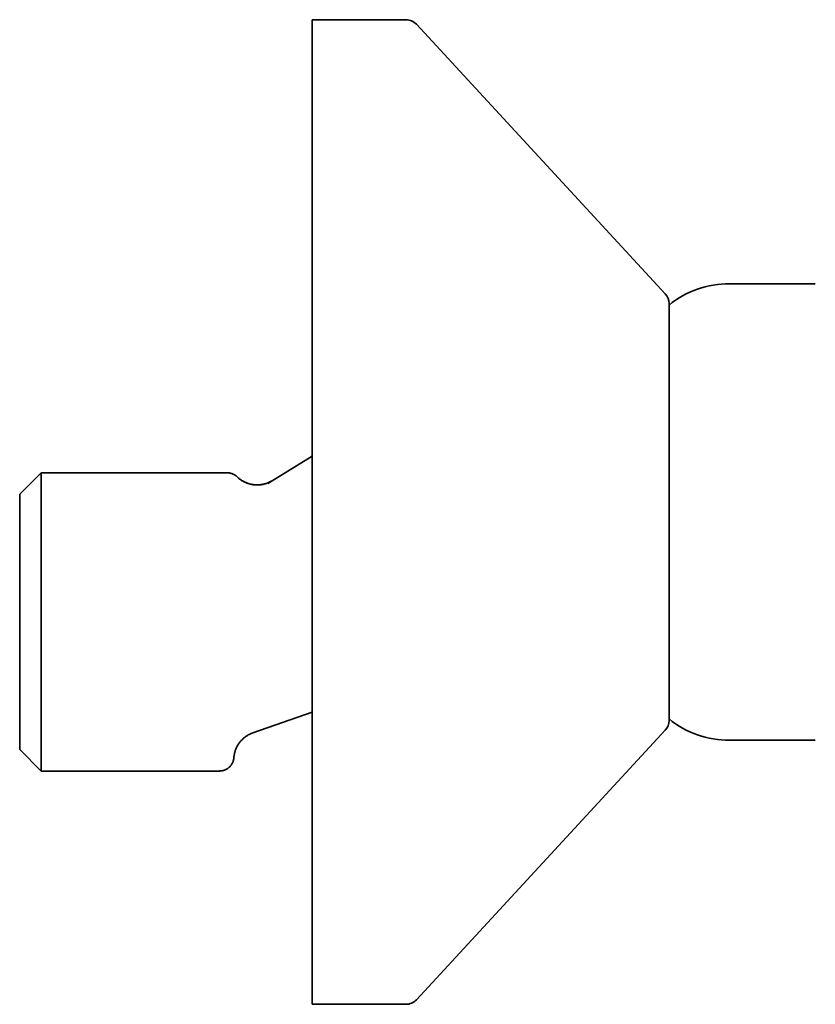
# Model space of a CAD drawing. Header units: millimetres. Extents: x 8 to 718, y 12 to 443.
# Tile 18 of 22: x 566 to 622, y 374 to 443. Entities that reach past the tile are written whole.
import ezdxf

# ---------------------------------------------------------------- set-up
doc = ezdxf.new("R2010")
doc.units = ezdxf.units.MM

msp = doc.modelspace()

# ---------------------------------------------------------------- linework, layer by layer
at = {"color": 7, "linetype": 'Continuous', "lineweight": 35}
for p, q in [((593.063, 443.054), (586.501, 443.054)), ((586.501, 443.054), (586.501, 374.054)), ((611.236, 423.842), (593.798, 442.733)), ((621.751, 424.554), (615.751, 424.554)), ((583.381, 410.563), (586.501, 412.473)), ((567.501, 411.304), (566.001, 409.804)), ((580.544, 411.304), (567.501, 411.304)), ((567.501, 411.304), (567.501, 390.404)), ((583.381, 410.562), (583.378, 410.561)), ((566.001, 409.804), (566.001, 400.854)), ((566.001, 400.854), (566.001, 391.904)), ((586.501, 394.529), (582.34, 393.073)), ((593.798, 374.376), (611.236, 393.267)), ((615.751, 392.554), (621.751, 392.554)), ((566.001, 391.904), (567.501, 390.404)), ((581.09, 391.776), (581.089, 391.774)), ((581.09, 391.776), (581.089, 391.774)), ((581.09, 391.776), (581.093, 391.786)), ((581.09, 391.776), (581.092, 391.783)), ((581.091, 391.78), (581.093, 391.786)), ((567.501, 390.404), (580.009, 390.404)), ((580.193, 390.422), (580.195, 390.422)), ((586.501, 374.054), (593.063, 374.054))]:
    msp.add_line(p, q, dxfattribs=at)
for centre, radius, start, end in [((593.063, 442.054), 1, 42.70939, 90), ((615.751, 417.784), 6.771, 90, 128.88007), ((610.501, 423.163), 1, 0, 42.70939), ((615.751, 399.325), 6.771, 231.11993, 270), ((610.501, 393.945), 1, 317.29061, 0), ((593.063, 375.054), 1, 270, 317.29061)]:
    msp.add_arc(centre, radius, start, end, dxfattribs=at)
for points, knots in [([(611.501, 393.945), (611.501, 393.946), (611.501, 393.948), (611.501, 393.96), (611.501, 393.979), (611.501, 394.006), (611.501, 394.036), (611.501, 394.068), (611.501, 394.098), (611.501, 394.131), (611.501, 394.168), (611.501, 394.209), (611.501, 394.263), (611.501, 394.331), (611.501, 394.417), (611.501, 394.511), (611.501, 394.613), (611.501, 394.724), (611.501, 394.843), (611.501, 394.956), (611.501, 395.06), (611.501, 395.152), (611.501, 395.248), (611.501, 395.347), (611.501, 395.449), (611.501, 395.555), (611.501, 395.678), (611.501, 395.82), (611.501, 395.982), (611.501, 396.151), (611.501, 396.318), (611.501, 396.483), (611.501, 396.644), (611.501, 396.809), (611.501, 396.978), (611.501, 397.152), (611.501, 397.34), (611.501, 397.544), (611.501, 397.765), (611.501, 397.991), (611.501, 398.225), (611.501, 398.465), (611.501, 398.713), (611.501, 398.965), (611.501, 399.222), (611.501, 399.482), (611.501, 399.745), (611.501, 400.012), (611.501, 400.284), (611.501, 400.544), (611.501, 400.792), (611.501, 401.027), (611.501, 401.265), (611.501, 401.505), (611.501, 401.747), (611.501, 402.006), (611.501, 402.283), (611.501, 402.578), (611.501, 402.875), (611.501, 403.145), (611.501, 403.384), (611.501, 403.593), (611.501, 403.803), (611.501, 404.013), (611.501, 404.225), (611.501, 404.437), (611.501, 404.651), (611.501, 404.883), (611.501, 405.135), (611.501, 405.408), (611.501, 405.68), (611.501, 405.948), (611.501, 406.255), (611.501, 406.6), (611.501, 406.99), (611.501, 407.379), (611.501, 407.77), (611.501, 408.162), (611.501, 408.536), (611.501, 408.89), (611.501, 409.226), (611.501, 409.56), (611.501, 409.894), (611.501, 410.189), (611.501, 410.445), (611.501, 410.662), (611.501, 410.88), (611.501, 411.098), (611.501, 411.321), (611.501, 411.588), (611.501, 411.895), (611.501, 412.241), (611.501, 412.584), (611.501, 412.925), (611.501, 413.263), (611.501, 413.599), (611.501, 413.895), (611.501, 414.152), (611.501, 414.369), (611.501, 414.585), (611.501, 414.8), (611.501, 415.012), (611.501, 415.223), (611.501, 415.458), (611.501, 415.716), (611.501, 415.997), (611.501, 416.275), (611.501, 416.537), (611.501, 416.784), (611.501, 417.015), (611.501, 417.243), (611.501, 417.467), (611.501, 417.688), (611.501, 417.919), (611.501, 418.158), (611.501, 418.406), (611.501, 418.648), (611.501, 418.887), (611.501, 419.122), (611.501, 419.353), (611.501, 419.577), (611.501, 419.796), (611.501, 420.007), (611.501, 420.211), (611.501, 420.407), (611.501, 420.598), (611.501, 420.773), (611.501, 420.932), (611.501, 421.076), (611.501, 421.216), (611.501, 421.351), (611.501, 421.482), (611.501, 421.615), (611.501, 421.75), (611.501, 421.886), (611.501, 422.016), (611.501, 422.126), (611.501, 422.219), (611.501, 422.296), (611.501, 422.37), (611.501, 422.44), (611.501, 422.508), (611.501, 422.572), (611.501, 422.633), (611.501, 422.696), (611.501, 422.759), (611.501, 422.821), (611.501, 422.879), (611.501, 422.93), (611.501, 422.983), (611.501, 423.034), (611.501, 423.081), (611.501, 423.118), (611.501, 423.144), (611.501, 423.16), (611.501, 423.162), (611.501, 423.163)], [0, 0, 0, 0, 0.007321, 0.01463, 0.021931, 0.029228, 0.036524, 0.041303, 0.046085, 0.050871, 0.055661, 0.060591, 0.065673, 0.073439, 0.081196, 0.088947, 0.096697, 0.104451, 0.112214, 0.11999, 0.12515, 0.130304, 0.135452, 0.140594, 0.145734, 0.150871, 0.156008, 0.163073, 0.170142, 0.17722, 0.18431, 0.190459, 0.196598, 0.202729, 0.208854, 0.214975, 0.221095, 0.22831, 0.23553, 0.242759, 0.25, 0.257378, 0.264741, 0.272094, 0.279441, 0.286785, 0.294, 0.30122, 0.308449, 0.31569, 0.32171, 0.327721, 0.333724, 0.339721, 0.345716, 0.351709, 0.358773, 0.365843, 0.372921, 0.38001, 0.384865, 0.389713, 0.394556, 0.399394, 0.40423, 0.409064, 0.413897, 0.418731, 0.42481, 0.430893, 0.436984, 0.443008, 0.44876, 0.457307, 0.465842, 0.474373, 0.482906, 0.491446, 0.5, 0.507322, 0.514632, 0.521934, 0.529231, 0.536527, 0.541306, 0.546087, 0.550872, 0.555662, 0.560591, 0.565673, 0.573439, 0.581196, 0.588947, 0.596697, 0.604451, 0.612214, 0.61999, 0.62515, 0.630304, 0.635452, 0.640594, 0.645734, 0.650871, 0.656008, 0.663073, 0.670142, 0.67722, 0.68431, 0.690459, 0.696598, 0.702729, 0.708854, 0.714975, 0.721095, 0.72831, 0.73553, 0.742759, 0.75, 0.757378, 0.764741, 0.772094, 0.779441, 0.786785, 0.794, 0.80122, 0.808449, 0.81569, 0.82171, 0.827721, 0.833724, 0.839721, 0.845716, 0.851709, 0.858773, 0.865843, 0.872921, 0.88001, 0.884865, 0.889713, 0.894556, 0.899394, 0.90423, 0.909064, 0.913897, 0.918731, 0.92481, 0.930893, 0.936984, 0.943008, 0.948759, 0.957305, 0.96584, 0.974371, 0.982903, 0.991445, 1, 1, 1, 1]), ([(580.544, 411.304), (580.576, 411.304), (580.64, 411.302), (580.735, 411.288), (580.829, 411.265), (580.922, 411.232), (581.01, 411.191), (581.094, 411.142), (581.172, 411.085), (581.219, 411.042), (581.242, 411.021)], [0, 0, 0, 0, 0.122957, 0.247648, 0.373524, 0.5, 0.626476, 0.752352, 0.877043, 1, 1, 1, 1]), ([(581.242, 411.015), (581.242, 411.015), (581.242, 411.02), (581.242, 411.02), (581.242, 411.021)], [0, 0, 0, 0, 0.1186478, 1, 1, 1, 1]), ([(583.683, 410.747), (583.647, 410.726), (583.576, 410.684), (583.463, 410.629), (583.345, 410.58), (583.222, 410.538), (583.094, 410.504), (582.963, 410.478), (582.829, 410.46), (582.694, 410.452), (582.557, 410.453), (582.42, 410.463), (582.284, 410.483), (582.151, 410.512), (582.019, 410.549), (581.892, 410.596), (581.769, 410.65), (581.651, 410.712), (581.539, 410.78), (581.433, 410.855), (581.334, 410.934), (581.273, 410.992), (581.242, 411.021)], [0, 0, 0, 0, 0.046598, 0.094134, 0.14254, 0.191738, 0.241641, 0.292155, 0.343175, 0.394593, 0.446292, 0.498154, 0.550057, 0.601879, 0.6535, 0.704801, 0.755668, 0.805995, 0.85568, 0.90463, 0.952761, 1, 1, 1, 1]), ([(583.612, 410.704), (583.612, 410.704), (583.612, 410.704), (583.611, 410.704), (583.61, 410.704), (583.609, 410.703), (583.607, 410.702), (583.605, 410.701), (583.602, 410.699), (583.598, 410.697), (583.593, 410.695), (583.588, 410.692), (583.581, 410.689), (583.575, 410.685), (583.568, 410.682), (583.562, 410.678), (583.555, 410.675), (583.548, 410.671), (583.543, 410.669), (583.537, 410.666), (583.53, 410.662), (583.52, 410.657), (583.505, 410.65), (583.484, 410.64), (583.455, 410.626), (583.422, 410.612), (583.383, 410.596), (583.339, 410.579), (583.289, 410.56), (583.23, 410.541), (583.163, 410.521), (583.088, 410.502), (583.003, 410.484), (582.91, 410.469), (582.815, 410.458), (582.721, 410.452), (582.627, 410.45), (582.528, 410.453), (582.423, 410.461), (582.315, 410.475), (582.202, 410.497), (582.087, 410.526), (581.969, 410.563), (581.849, 410.61), (581.73, 410.665), (581.612, 410.73), (581.495, 410.805), (581.383, 410.889), (581.299, 410.96), (581.254, 411.005), (581.243, 411.016)], [0, 0, 0, 0, 0.019402, 0.048995, 0.073678, 0.099362, 0.123796, 0.146456, 0.171394, 0.193779, 0.213621, 0.230936, 0.245745, 0.258077, 0.265734, 0.272064, 0.277136, 0.281078, 0.282708, 0.284179, 0.286974, 0.290052, 0.293463, 0.301292, 0.310479, 0.321039, 0.332993, 0.346424, 0.361955, 0.379767, 0.399901, 0.422393, 0.447276, 0.47458, 0.50432, 0.529872, 0.556982, 0.585635, 0.615808, 0.647464, 0.680556, 0.715022, 0.750786, 0.787757, 0.825829, 0.864881, 0.90478, 0.945381, 0.986529, 1, 1, 1, 1]), ([(583.519, 410.647), (583.519, 410.647), (583.521, 410.648), (583.522, 410.649), (583.523, 410.65)], [0, 0, 0, 0, 0.032162, 1, 1, 1, 1]), ([(581.006, 391.331), (581.003, 391.303), (580.998, 391.245), (580.979, 391.157), (580.953, 391.07), (580.917, 390.983), (580.873, 390.898), (580.82, 390.817), (580.759, 390.741), (580.691, 390.671), (580.616, 390.608), (580.535, 390.552), (580.45, 390.506), (580.363, 390.468), (580.278, 390.44), (580.221, 390.428), (580.195, 390.422)], [0, 0, 0, 0, 0.066023, 0.134068, 0.203945, 0.275428, 0.348249, 0.422107, 0.496672, 0.571596, 0.64652, 0.721086, 0.794943, 0.867764, 0.939246, 1, 1, 1, 1]), ([(581.006, 391.331), (581.006, 391.332), (581.006, 391.334), (581.007, 391.346), (581.009, 391.365), (581.012, 391.393), (581.014, 391.418), (581.017, 391.437), (581.017, 391.44)], [0, 0, 0, 0, 0.192012, 0.383265, 0.573868, 0.763928, 0.953556, 1, 1, 1, 1]), ([(581.017, 391.437), (581.017, 391.438), (581.018, 391.447), (581.021, 391.467), (581.025, 391.498), (581.031, 391.532), (581.038, 391.571), (581.047, 391.615), (581.059, 391.664), (581.072, 391.717), (581.084, 391.756), (581.089, 391.774)], [0, 0, 0, 0, 0.009421, 0.132831, 0.247608, 0.366081, 0.488192, 0.61388, 0.743074, 0.875696, 1, 1, 1, 1]), ([(580.009, 390.407), (580.029, 390.407), (580.072, 390.407), (580.138, 390.412), (580.185, 390.421), (580.209, 390.425)], [0, 0, 0, 0, 0.300251, 0.6488029, 1, 1, 1, 1]), ([(580.125, 390.412), (580.115, 390.411), (580.077, 390.405), (580.038, 390.405), (580.009, 390.404)], [0, 0, 0, 0, 0.258339, 1, 1, 1, 1]), ([(580.009, 390.404), (580.009, 390.405), (580.009, 390.405), (580.009, 390.407), (580.009, 390.408)], [0, 0, 0, 0, 0.861703, 1, 1, 1, 1]), ([(580.009, 390.407), (580.009, 390.407), (580.009, 390.405), (580.009, 390.405), (580.009, 390.404)], [0, 0, 0, 0, 0.036198, 1, 1, 1, 1])]:
    msp.add_open_spline(points, degree=3, knots=knots, dxfattribs=at)
msp.add_open_spline([(581.091, 391.78), (581.103, 391.816), (581.127, 391.89), (581.172, 391.998), (581.222, 392.103), (581.279, 392.205), (581.341, 392.304), (581.409, 392.399), (581.483, 392.489), (581.561, 392.575), (581.645, 392.657), (581.733, 392.733), (581.825, 392.805), (581.921, 392.87), (582.021, 392.931), (582.125, 392.985), (582.231, 393.033), (582.304, 393.06), (582.34, 393.073)], degree=3, dxfattribs=at)

doc.saveas('drawing.dxf')
